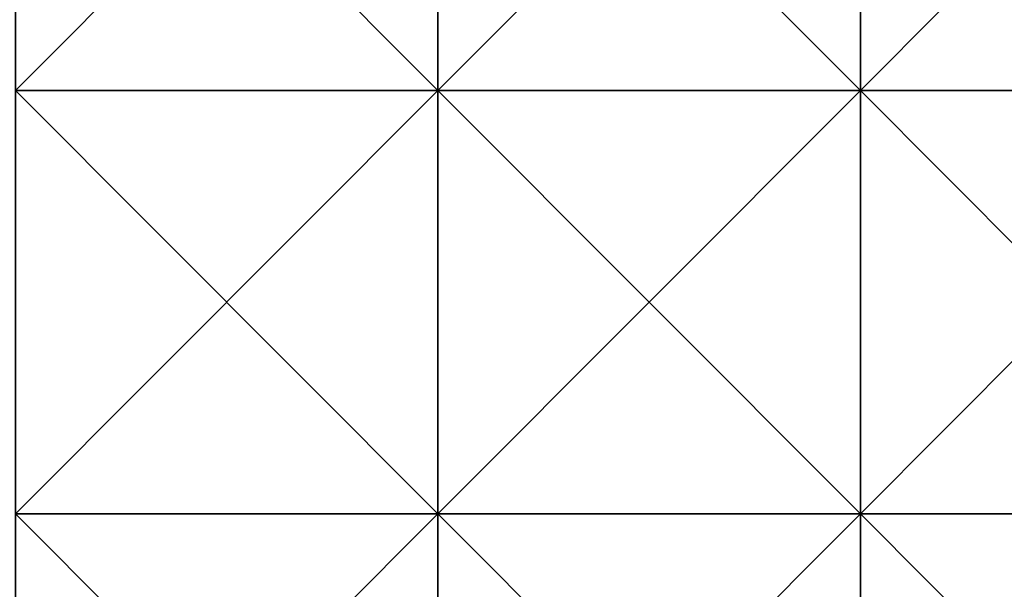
# Model space of a CAD drawing. Header units: inches. Extents: x -4.75 to 4.5, y 0 to 1.88.
# Tile 194 of 256: x 0 to 0.19, y 0.11 to 0.22. Entities that reach past the tile are written whole.
import ezdxf

# ---------------------------------------------------------------- set-up
doc = ezdxf.new("R2010")
doc.units = ezdxf.units.IN
doc.header["$LTSCALE"] = 101.851852
doc.header["$MEASUREMENT"] = 0
doc.layers.add('12', color=7, linetype='CONTINUOUS')

msp = doc.modelspace()

# ---------------------------------------------------------------- linework, layer by layer
at = {"layer": '12', "color": 13, "linetype": 'Continuous', "true_color": 0xd67263}
for points in [[(0.07899, 0.28214, 3.56162), (-0.00093, 0.28214, 3.5625), (0.07899, 0.20206, 3.56162), (0.07899, 0.28214, 3.56162)], [(0.07899, 0.20206, 3.56162), (-0.00093, 0.28214, 3.5625), (-0.00093, 0.20206, 3.5625), (0.07899, 0.20206, 3.56162)], [(-0.00093, 0.28214, -3.5625), (0.07899, 0.28214, -3.56162), (-0.00093, 0.20206, -3.5625), (-0.00093, 0.28214, -3.5625)], [(-0.00093, 0.20206, -3.5625), (0.07899, 0.28214, -3.56162), (0.07899, 0.20206, -3.56162), (-0.00093, 0.20206, -3.5625)], [(0.15888, 0.28214, 3.55896), (0.07899, 0.28214, 3.56162), (0.15888, 0.20206, 3.55896), (0.15888, 0.28214, 3.55896)], [(0.15888, 0.20206, 3.55896), (0.07899, 0.28214, 3.56162), (0.07899, 0.20206, 3.56162), (0.15888, 0.20206, 3.55896)], [(0.07899, 0.28214, -3.56162), (0.15888, 0.28214, -3.55896), (0.07899, 0.20206, -3.56162), (0.07899, 0.28214, -3.56162)], [(0.07899, 0.20206, -3.56162), (0.15888, 0.28214, -3.55896), (0.15888, 0.20206, -3.55896), (0.07899, 0.20206, -3.56162)], [(0.23868, 0.28214, 3.5545), (0.15888, 0.28214, 3.55896), (0.23868, 0.20206, 3.5545), (0.23868, 0.28214, 3.5545)], [(0.23868, 0.20206, 3.5545), (0.15888, 0.28214, 3.55896), (0.15888, 0.20206, 3.55896), (0.23868, 0.20206, 3.5545)], [(0.15888, 0.28214, -3.55896), (0.23868, 0.28214, -3.5545), (0.15888, 0.20206, -3.55896), (0.15888, 0.28214, -3.55896)], [(0.15888, 0.20206, -3.55896), (0.23868, 0.28214, -3.5545), (0.23868, 0.20206, -3.5545), (0.15888, 0.20206, -3.55896)], [(0.07899, 0.20206, 3.56162), (-0.00093, 0.20206, 3.5625), (0.07899, 0.12198, 3.56162), (0.07899, 0.20206, 3.56162)], [(0.07899, 0.12198, 3.56162), (-0.00093, 0.20206, 3.5625), (-0.00093, 0.12198, 3.5625), (0.07899, 0.12198, 3.56162)], [(-0.00093, 0.20206, -3.5625), (0.07899, 0.20206, -3.56162), (-0.00093, 0.12198, -3.5625), (-0.00093, 0.20206, -3.5625)], [(-0.00093, 0.12198, -3.5625), (0.07899, 0.20206, -3.56162), (0.07899, 0.12198, -3.56162), (-0.00093, 0.12198, -3.5625)], [(0.15888, 0.20206, 3.55896), (0.07899, 0.20206, 3.56162), (0.15888, 0.12198, 3.55896), (0.15888, 0.20206, 3.55896)], [(0.15888, 0.12198, 3.55896), (0.07899, 0.20206, 3.56162), (0.07899, 0.12198, 3.56162), (0.15888, 0.12198, 3.55896)], [(0.07899, 0.20206, -3.56162), (0.15888, 0.20206, -3.55896), (0.07899, 0.12198, -3.56162), (0.07899, 0.20206, -3.56162)], [(0.07899, 0.12198, -3.56162), (0.15888, 0.20206, -3.55896), (0.15888, 0.12198, -3.55896), (0.07899, 0.12198, -3.56162)], [(0.23868, 0.20206, 3.5545), (0.15888, 0.20206, 3.55896), (0.23868, 0.12198, 3.5545), (0.23868, 0.20206, 3.5545)], [(0.23868, 0.12198, 3.5545), (0.15888, 0.20206, 3.55896), (0.15888, 0.12198, 3.55896), (0.23868, 0.12198, 3.5545)], [(0.15888, 0.20206, -3.55896), (0.23868, 0.20206, -3.5545), (0.15888, 0.12198, -3.55896), (0.15888, 0.20206, -3.55896)], [(0.15888, 0.12198, -3.55896), (0.23868, 0.20206, -3.5545), (0.23868, 0.12198, -3.5545), (0.15888, 0.12198, -3.55896)], [(0.07899, 0.12198, 3.56162), (-0.00093, 0.12198, 3.5625), (0.07899, 0.0419, 3.56162), (0.07899, 0.12198, 3.56162)], [(0.07899, 0.0419, 3.56162), (-0.00093, 0.12198, 3.5625), (-0.00093, 0.0419, 3.5625), (0.07899, 0.0419, 3.56162)], [(-0.00093, 0.12198, -3.5625), (0.07899, 0.12198, -3.56162), (-0.00093, 0.0419, -3.5625), (-0.00093, 0.12198, -3.5625)], [(-0.00093, 0.0419, -3.5625), (0.07899, 0.12198, -3.56162), (0.07899, 0.0419, -3.56162), (-0.00093, 0.0419, -3.5625)], [(0.15888, 0.12198, 3.55896), (0.07899, 0.12198, 3.56162), (0.15888, 0.0419, 3.55896), (0.15888, 0.12198, 3.55896)], [(0.15888, 0.0419, 3.55896), (0.07899, 0.12198, 3.56162), (0.07899, 0.0419, 3.56162), (0.15888, 0.0419, 3.55896)], [(0.07899, 0.12198, -3.56162), (0.15888, 0.12198, -3.55896), (0.07899, 0.0419, -3.56162), (0.07899, 0.12198, -3.56162)], [(0.07899, 0.0419, -3.56162), (0.15888, 0.12198, -3.55896), (0.15888, 0.0419, -3.55896), (0.07899, 0.0419, -3.56162)], [(0.23868, 0.12198, 3.5545), (0.15888, 0.12198, 3.55896), (0.23868, 0.0419, 3.5545), (0.23868, 0.12198, 3.5545)], [(0.23868, 0.0419, 3.5545), (0.15888, 0.12198, 3.55896), (0.15888, 0.0419, 3.55896), (0.23868, 0.0419, 3.5545)], [(0.15888, 0.12198, -3.55896), (0.23868, 0.12198, -3.5545), (0.15888, 0.0419, -3.55896), (0.15888, 0.12198, -3.55896)], [(0.15888, 0.0419, -3.55896), (0.23868, 0.12198, -3.5545), (0.23868, 0.0419, -3.5545), (0.15888, 0.0419, -3.55896)]]:
    msp.add_3dface(points, dxfattribs=at)

doc.saveas('drawing.dxf')
